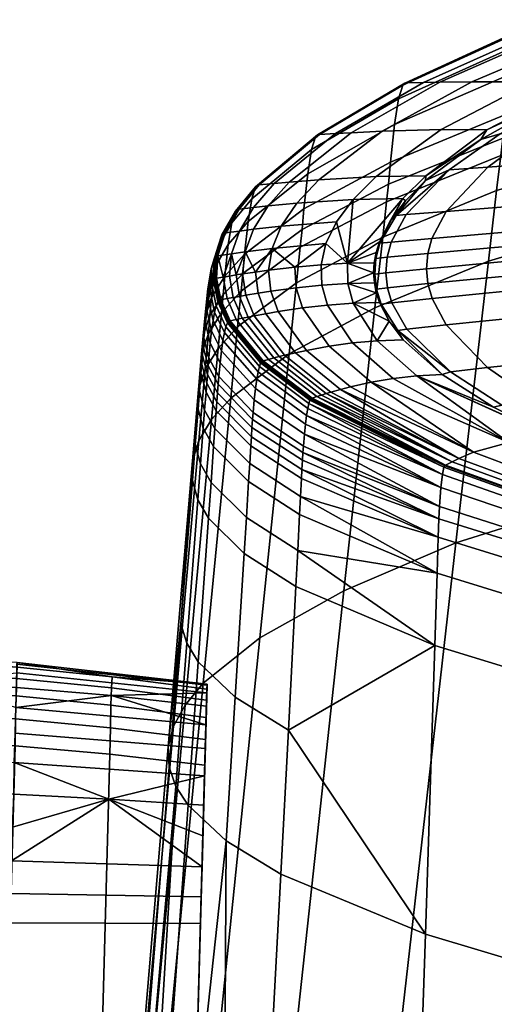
# Model space of a CAD drawing. Header units: millimetres. Extents: x -335 to 335, y -340 to 312.
# Tile 17 of 108: x -228 to -207, y 206 to 252. Entities that reach past the tile are written whole.
import ezdxf

# ---------------------------------------------------------------- set-up
doc = ezdxf.new("R2010")
doc.units = ezdxf.units.MM
doc.header["$MEASUREMENT"] = 0
doc.layers.add('podrucky', color=7, linetype='Continuous', true_color=0x000000)
doc.layers.add('sedak', color=7, linetype='Continuous', true_color=0x7faed0)

msp = doc.modelspace()

# ---------------------------------------------------------------- meshes
at = {"layer": 'podrucky'}
mesh = msp.add_polyface(dxfattribs=at)
corners = [(-219.814, 219.608, 609.354), (-219.843, 218.592, 610.38), (-219.875, 217.414, 611.161), (-220.076, 210.121, 599.247), (-219.774, 221.084, 603.986), (-219.772, 221.138, 605.429), (-219.783, 220.736, 602.584), (-219.779, 220.903, 606.823), (-219.8, 220.123, 601.31), (-219.889, 216.917, 598.534), (-219.854, 218.177, 599.238), (-219.824, 219.267, 600.185), (-219.926, 215.569, 598.11), (-220.042, 211.352, 598.553), (-219.964, 214.163, 597.966), (-220.004, 212.727, 598.114), (-228.721, 214.561, 597.218), (-237.452, 214.853, 596.969), (-233.037, 216.265, 597.224), (-228.667, 216.077, 597.401), (-224.296, 215.845, 597.697), (-228.768, 213.007, 597.343), (-220.004, 212.727, 598.114), (-219.926, 215.569, 598.11), (-219.964, 214.163, 597.966), (-228.584, 219.536, 610.764), (-232.947, 219.831, 610.86), (-232.974, 218.578, 611.784), (-228.605, 218.297, 611.659), (-228.56, 220.593, 609.617), (-232.92, 220.898, 609.683), (-228.533, 221.398, 608.282), (-232.896, 221.709, 608.317), (-224.217, 219.123, 610.604), (-224.24, 217.909, 611.452), (-224.192, 220.163, 609.508), (-224.167, 220.959, 608.224), (-228.506, 221.912, 606.843), (-232.873, 222.225, 606.848), (-224.142, 221.471, 606.835), (-219.843, 218.592, 610.38), (-219.814, 219.608, 609.354), (-219.793, 220.392, 608.141), (-219.875, 217.414, 611.161), (-219.779, 220.903, 606.823), (-228.513, 222.135, 605.331), (-228.52, 222.052, 603.773), (-219.772, 221.138, 605.429), (-219.774, 221.084, 603.986), (-219.783, 220.736, 602.584), (-228.525, 221.658, 602.264), (-232.899, 221.262, 600.786), (-228.531, 220.986, 600.891), (-224.166, 220.606, 601.066), (-219.8, 220.123, 601.31), (-228.569, 220.059, 599.676), (-228.606, 218.885, 598.649), (-219.824, 219.267, 600.185), (-219.854, 218.177, 599.238), (-219.889, 216.917, 598.534), (-228.639, 217.53, 597.878), (-237.368, 217.894, 597.66)]
mesh.append_faces([[corners[k] for k in face] for face in [(0, 1, 2, 2), (3, 4, 5, 5), (6, 4, 3, 3), (5, 7, 3, 3), (6, 3, 8, 8), (9, 10, 3, 3), (11, 3, 10, 10), (11, 8, 3, 3), (12, 9, 13, 13), (14, 12, 15, 15), (13, 15, 12, 12), (16, 17, 18, 19), (20, 21, 16, 16), (21, 20, 22, 22), (20, 23, 24, 24), (20, 24, 22, 22), (19, 20, 16, 16), (25, 26, 27, 28), (29, 30, 26, 25), (31, 32, 30, 29), (33, 25, 28, 34), (35, 29, 25, 33), (36, 31, 29, 35), (37, 38, 32, 31), (31, 36, 39, 37), (35, 33, 40, 41), (36, 35, 41, 42), (33, 34, 43, 40), (36, 42, 44, 39), (45, 38, 37, 37), (46, 45, 47, 48), (45, 37, 39, 39), (47, 39, 44, 44), (39, 47, 45, 45), (48, 49, 50, 46), (51, 50, 52, 52), (50, 49, 53, 52), (49, 54, 53, 53), (55, 51, 52, 52), (56, 55, 57, 58), (55, 52, 53, 53), (57, 53, 54, 54), (53, 57, 55, 55), (58, 59, 60, 56), (61, 60, 19, 18), (19, 60, 20, 20), (59, 20, 60, 60), (59, 23, 20, 20)]])
mesh = msp.add_polyface(dxfattribs=at)
corners = [(-250.009, 212.957, 610.08), (-250.014, 212.773, 610.545), (-249.98, 213.98, 610.374), (-250.07, 210.74, 609.209), (-250.043, 211.699, 609.988), (-250.036, 211.972, 609.57), (-250.009, 212.957, 599.852), (-250.043, 211.699, 599.944), (-250.036, 211.972, 600.363), (-250.07, 210.74, 600.724), (-249.98, 213.98, 599.558), (-250.014, 212.773, 599.387), (-221.041, 175.009, 623.078), (-220.777, 184.611, 617.262), (-220.537, 193.355, 623.825), (-219.875, 217.414, 611.161), (-219.814, 219.608, 609.354), (-219.793, 220.392, 608.141), (-220.076, 210.121, 599.247), (-219.779, 220.903, 606.823), (-220.753, 185.489, 627.436), (-219.889, 216.917, 598.534), (-220.042, 211.352, 598.553), (-237.538, 211.721, 597.517), (-246.273, 211.99, 597.775), (-246.228, 213.487, 597.342), (-237.496, 213.26, 597.086), (-237.576, 210.326, 598.228), (-246.323, 210.635, 598.483), (-228.805, 211.509, 597.776), (-228.768, 213.007, 597.343), (-228.83, 210.154, 598.483), (-246.871, 190.697, 611.569), (-238.13, 190.201, 611.115), (-242.677, 184.034, 615.321), (-247.045, 184.39, 615.709), (-238.305, 183.835, 615.192), (-251.407, 184.903, 616.356), (-220.004, 212.727, 598.114), (-220.042, 211.352, 598.553), (-229.378, 190.216, 611.57), (-229.552, 183.909, 615.71), (-233.93, 183.794, 615.321), (-220.076, 210.121, 599.247), (-220.777, 184.611, 617.262), (-225.167, 184.182, 616.357), (-246.742, 195.387, 625.258), (-251.131, 194.961, 624.661), (-251.371, 186.746, 628.662), (-246.991, 186.923, 629.539), (-246.099, 218.779, 611.66), (-250.479, 218.631, 611.452), (-242.359, 195.594, 625.617), (-242.606, 186.98, 630.066), (-241.72, 218.819, 611.784), (-237.982, 195.582, 625.736), (-238.221, 186.919, 630.241), (-237.345, 218.752, 611.826), (-233.612, 195.353, 625.616), (-233.839, 186.739, 630.065), (-232.974, 218.578, 611.784), (-229.249, 194.905, 625.257), (-229.466, 186.44, 629.538), (-228.605, 218.297, 611.659), (-224.891, 194.239, 624.66), (-225.103, 186.023, 628.661), (-224.24, 217.909, 611.452), (-220.753, 185.489, 627.436), (-220.537, 193.355, 623.825), (-219.875, 217.414, 611.161)]
mesh.append_faces([[corners[k] for k in face] for face in [(0, 1, 2, 2), (3, 4, 5, 5), (0, 5, 4, 4), (0, 4, 1, 1), (6, 7, 8, 8), (9, 8, 7, 7), (10, 11, 6, 6), (7, 6, 11, 11), (12, 13, 14, 14), (13, 15, 14, 14), (13, 16, 15, 15), (16, 13, 17, 17), (18, 19, 13, 13), (17, 13, 19, 19), (20, 12, 14, 14), (21, 18, 22, 22), (23, 24, 25, 26), (27, 28, 24, 23), (29, 23, 26, 30), (31, 27, 23, 29), (32, 28, 27, 33), (32, 34, 35, 35), (34, 33, 36, 36), (37, 32, 35, 35), (34, 32, 33, 33), (29, 30, 38, 39), (33, 27, 31, 40), (41, 42, 40, 40), (42, 33, 40, 40), (36, 33, 42, 42), (40, 31, 43, 44), (45, 40, 44, 44), (41, 40, 45, 45), (39, 43, 31, 29), (46, 47, 48, 49), (50, 51, 47, 46), (52, 46, 49, 53), (54, 50, 46, 52), (55, 52, 53, 56), (57, 54, 52, 55), (58, 55, 56, 59), (60, 57, 55, 58), (61, 58, 59, 62), (63, 60, 58, 61), (64, 61, 62, 65), (66, 63, 61, 64), (64, 65, 67, 68), (66, 64, 68, 69)]])
at = {"layer": 'sedak'}
mesh = msp.add_polyface(dxfattribs=at)
corners = [(-200.389, 241.104, 841.597), (-205.931, 240.604, 835.261), (-205.875, 239.927, 835.241), (-200.345, 240.437, 841.575), (-193.534, 241.701, 846.839), (-193.502, 241.039, 846.815), (-200.334, 241.771, 841.538), (-205.869, 241.291, 835.218), (-193.491, 242.352, 846.767), (-200.188, 242.418, 841.409), (-205.696, 241.957, 835.12), (-193.378, 242.983, 846.613), (-199.688, 243.607, 840.991), (-205.101, 243.177, 834.799), (-192.997, 244.15, 846.117), (-198.241, 245.573, 839.764), (-203.378, 245.181, 833.857), (-191.894, 246.089, 844.655), (-201.356, 246.787, 832.72), (-204.63, 246.563, 826.734), (-206.867, 244.929, 827.491), (-196.54, 247.147, 838.278), (-202.244, 247.944, 825.92), (-203.794, 247.856, 820.374), (-206.293, 246.46, 820.776), (-199.201, 248.145, 831.497), (-194.727, 248.479, 836.679), (-197.256, 250.229, 824.206), (-198.564, 250.164, 819.529), (-194.695, 250.394, 828.92), (-190.935, 250.681, 833.302), (-192.117, 252.098, 822.432), (-193.172, 252.048, 818.655), (-203.68, 248.139, 815.036), (-199.197, 250.076, 815.036), (-193.709, 251.989, 815.036), (-192.016, 248.131, 631.629), (-192.416, 244.93, 625.922), (-206.827, 240.603, 628.397), (-206.454, 243.844, 634.081), (-191.816, 249.73, 634.481), (-206.269, 245.463, 636.922), (-191.717, 250.521, 635.888), (-206.176, 246.267, 638.33), (-191.616, 251.702, 638.089), (-206.082, 247.334, 640.295), (-191.412, 253.774, 643.023), (-205.891, 249.18, 644.639), (-191.203, 255.192, 648.202), (-205.694, 250.449, 649.201), (-190.992, 255.922, 653.52), (-205.495, 251.112, 653.89), (-190.887, 256.024, 656.192), (-205.396, 251.211, 656.249), (-190.782, 256.014, 657.984), (-205.296, 251.212, 657.994), (-189.947, 255.909, 671.096), (-204.506, 251.195, 671.098), (-189.127, 255.806, 684.183), (-203.727, 251.177, 684.184), (-187.539, 255.611, 710.354), (-202.206, 251.138, 710.355), (-199.362, 251.049, 762.695), (-207.593, 248.849, 710.355), (-204.8, 248.852, 762.696), (-197.279, 250.957, 805.838), (-202.706, 248.806, 805.838)]
mesh.append_faces([[corners[k] for k in face] for face in [(0, 1, 2, 3), (4, 0, 3, 5), (6, 7, 1, 0), (8, 6, 0, 4), (9, 10, 7, 6), (11, 9, 6, 8), (12, 13, 10, 9), (14, 12, 9, 11), (15, 16, 13, 12), (17, 15, 12, 14), (18, 19, 20, 16), (21, 18, 16, 15), (22, 23, 24, 19), (25, 22, 19, 18), (26, 25, 18, 21), (27, 28, 23, 22), (29, 27, 22, 25), (30, 29, 25, 26), (31, 32, 28, 27), (33, 23, 28, 34), (34, 28, 32, 35), (36, 37, 38, 39), (40, 36, 39, 41), (42, 40, 41, 43), (44, 42, 43, 45), (46, 44, 45, 47), (48, 46, 47, 49), (50, 48, 49, 51), (52, 50, 51, 53), (54, 52, 53, 55), (56, 54, 55, 57), (58, 56, 57, 59), (60, 58, 59, 61), (62, 61, 63, 64), (65, 62, 64, 66), (34, 65, 66, 66), (33, 34, 66, 66), (34, 35, 65, 65)]])
mesh = msp.add_polyface(dxfattribs=at)
corners = [(-209.616, 240.958, 828.401), (-211.496, 240.782, 821.601), (-211.557, 240.066, 821.613), (-209.68, 240.253, 828.427), (-205.869, 241.291, 835.218), (-205.931, 240.604, 835.261), (-209.429, 241.641, 828.336), (-211.304, 241.476, 821.57), (-205.696, 241.957, 835.12), (-208.772, 242.889, 828.122), (-210.623, 242.742, 821.464), (-205.101, 243.177, 834.799), (-206.867, 244.929, 827.491), (-208.634, 244.807, 821.151), (-203.378, 245.181, 833.857), (-204.63, 246.563, 826.734), (-206.293, 246.46, 820.776), (-210.648, 243.377, 815.036), (-211.34, 242.469, 815.036), (-211.081, 242.702, 817.108), (-209.728, 244.305, 815.036), (-207.182, 246.205, 815.036), (-203.794, 247.856, 820.374), (-203.68, 248.139, 815.036), (-206.454, 243.844, 634.081), (-206.827, 240.603, 628.397), (-212.05, 238.451, 629.627), (-211.694, 241.707, 635.303), (-206.269, 245.463, 636.922), (-211.517, 243.334, 638.14), (-206.176, 246.267, 638.33), (-211.428, 244.143, 639.549), (-206.082, 247.334, 640.295), (-211.339, 245.151, 641.397), (-205.891, 249.18, 644.639), (-211.155, 246.882, 645.448), (-205.694, 250.449, 649.201), (-210.966, 248.073, 649.701), (-205.495, 251.112, 653.89), (-210.775, 248.699, 654.075), (-205.396, 251.211, 656.249), (-210.679, 248.796, 656.278), (-205.296, 251.212, 657.994), (-210.583, 248.801, 658), (-204.506, 251.195, 671.098), (-209.822, 248.816, 671.099), (-203.727, 251.177, 684.184), (-209.069, 248.83, 684.185), (-207.593, 248.849, 710.355), (-213.147, 246.506, 684.185), (-211.726, 246.574, 710.356), (-202.206, 251.138, 710.355), (-204.8, 248.852, 762.696), (-209, 246.654, 762.696), (-206.908, 246.647, 805.838), (-202.706, 248.806, 805.838), (-211.996, 244.493, 762.696), (-209.704, 244.519, 810.437), (-210.772, 243.483, 810.437)]
mesh.append_faces([[corners[k] for k in face] for face in [(0, 1, 2, 3), (4, 0, 3, 5), (6, 7, 1, 0), (8, 6, 0, 4), (9, 10, 7, 6), (11, 9, 6, 8), (12, 13, 10, 9), (14, 12, 9, 11), (15, 16, 13, 12), (17, 18, 19, 19), (13, 19, 10, 10), (17, 19, 20, 20), (20, 13, 16, 21), (21, 16, 22, 23), (19, 13, 20, 20), (24, 25, 26, 27), (28, 24, 27, 29), (30, 28, 29, 31), (32, 30, 31, 33), (34, 32, 33, 35), (36, 34, 35, 37), (38, 36, 37, 39), (40, 38, 39, 41), (42, 40, 41, 43), (44, 42, 43, 45), (46, 44, 45, 47), (48, 47, 49, 50), (51, 46, 47, 48), (52, 48, 50, 53), (53, 54, 55, 52), (54, 53, 56, 57), (55, 54, 23, 23), (58, 18, 17, 17), (17, 20, 57, 58), (57, 20, 21, 21), (54, 21, 23, 23), (54, 57, 21, 21)]])
mesh = msp.add_polyface(dxfattribs=at)
corners = [(-212.009, 240.727, 816.093), (-212.085, 240.53, 815.036), (-212.112, 240.062, 815.036), (-212.064, 240.007, 816.095), (-211.82, 241.424, 816.088), (-211.844, 241.485, 815.036), (-211.996, 241.004, 815.036), (-211.34, 242.469, 815.036), (-211.557, 240.066, 821.613), (-211.496, 240.782, 821.601), (-211.304, 241.476, 821.57), (-210.623, 242.742, 821.464), (-211.081, 242.702, 817.108), (-211.517, 243.334, 638.14), (-211.694, 241.707, 635.303), (-215.655, 239.608, 636.503), (-215.487, 241.242, 639.337), (-211.428, 244.143, 639.549), (-215.403, 242.055, 640.746), (-211.339, 245.151, 641.397), (-215.318, 243.005, 642.48), (-211.155, 246.882, 645.448), (-215.144, 244.621, 646.243), (-210.966, 248.073, 649.701), (-214.964, 245.734, 650.193), (-210.775, 248.699, 654.075), (-214.781, 246.324, 654.257), (-210.679, 248.796, 656.278), (-214.689, 246.417, 656.306), (-214.598, 246.425, 658.004), (-217.458, 244.104, 656.333), (-217.371, 244.115, 658.009), (-210.583, 248.801, 658), (-213.87, 246.467, 671.1), (-216.681, 244.179, 671.101), (-209.822, 248.816, 671.099), (-213.147, 246.506, 684.185), (-215.995, 244.24, 684.186), (-209.069, 248.83, 684.185), (-214.637, 244.348, 710.356), (-216.967, 243.139, 684.186), (-215.645, 243.265, 710.356), (-211.726, 246.574, 710.356), (-215.736, 240.329, 736.526), (-214.526, 240.438, 762.696), (-214.307, 241.41, 762.696), (-216.785, 241.181, 710.356), (-213.821, 242.411, 762.696), (-216.358, 242.208, 710.356), (-213.053, 243.44, 762.696), (-211.996, 244.493, 762.696), (-209, 246.654, 762.696), (-213.31, 240.508, 788.866), (-210.772, 243.483, 810.437), (-209.704, 244.519, 810.437)]
mesh.append_faces([[corners[k] for k in face] for face in [(0, 1, 2, 3), (4, 5, 6, 0), (5, 4, 7, 7), (1, 0, 6, 6), (0, 3, 8, 9), (10, 11, 12, 4), (7, 4, 12, 12), (4, 0, 9, 10), (13, 14, 15, 16), (17, 13, 16, 18), (19, 17, 18, 20), (21, 19, 20, 22), (23, 21, 22, 24), (25, 23, 24, 26), (27, 25, 26, 28), (29, 28, 30, 31), (32, 27, 28, 29), (33, 29, 31, 34), (35, 32, 29, 33), (36, 33, 34, 37), (38, 35, 33, 36), (39, 37, 40, 41), (42, 36, 37, 39), (43, 44, 45, 45), (45, 46, 43, 43), (47, 48, 46, 45), (49, 41, 48, 47), (50, 39, 41, 49), (51, 42, 39, 50), (52, 47, 45, 45), (49, 52, 53, 53), (49, 47, 52, 52), (53, 54, 50, 49), (53, 52, 5, 5), (52, 45, 44, 44), (6, 5, 52, 52), (7, 53, 5, 5), (1, 6, 52, 52)]])
mesh = msp.add_polyface(dxfattribs=at)
corners = [(-215.403, 242.055, 640.746), (-215.487, 241.242, 639.337), (-218.209, 239.212, 640.497), (-218.131, 240.03, 641.908), (-215.318, 243.005, 642.48), (-218.051, 240.923, 643.531), (-217.887, 242.426, 647.014), (-218.96, 239.914, 644.04), (-218.801, 241.362, 647.388), (-215.144, 244.621, 646.243), (-218.637, 242.362, 650.902), (-219.415, 240.325, 647.752), (-219.257, 241.289, 651.128), (-217.717, 243.463, 650.671), (-214.964, 245.734, 650.193), (-219.096, 241.805, 654.603), (-219.584, 240.248, 651.347), (-219.429, 240.746, 654.685), (-218.47, 242.896, 654.52), (-217.544, 244.015, 654.434), (-214.781, 246.324, 654.257), (-219.447, 239.773, 655.572), (-219.41, 239.801, 656.383), (-219.351, 240.83, 656.371), (-219.015, 241.891, 656.359), (-218.386, 242.983, 656.346), (-217.458, 244.104, 656.333), (-214.689, 246.417, 656.306), (-219.373, 239.809, 657.199), (-219.335, 239.815, 658.017), (-219.272, 240.843, 658.015), (-218.934, 241.903, 658.013), (-218.302, 242.995, 658.011), (-217.371, 244.115, 658.009), (-219.037, 239.866, 664.559), (-218.738, 239.916, 671.102), (-218.65, 240.936, 671.101), (-218.287, 241.987, 671.101), (-217.633, 243.069, 671.101), (-216.681, 244.179, 671.101), (-218.438, 239.964, 677.644), (-218.14, 240.011, 684.186), (-218.027, 241.023, 684.186), (-217.642, 242.066, 684.186), (-216.967, 243.139, 684.186), (-215.995, 244.24, 684.186), (-217.54, 240.101, 697.271), (-216.94, 240.184, 710.356), (-216.785, 241.181, 710.356), (-216.358, 242.208, 710.356), (-215.645, 243.265, 710.356), (-215.736, 240.329, 736.526)]
mesh.append_faces([[corners[k] for k in face] for face in [(0, 1, 2, 3), (4, 0, 3, 5), (6, 5, 7, 8), (9, 4, 5, 6), (10, 8, 11, 12), (13, 6, 8, 10), (14, 9, 6, 13), (15, 12, 16, 17), (18, 10, 12, 15), (19, 13, 10, 18), (20, 14, 13, 19), (21, 22, 23, 23), (24, 15, 17, 23), (25, 18, 15, 24), (26, 19, 18, 25), (27, 20, 19, 26), (28, 29, 30, 30), (30, 23, 28, 28), (31, 24, 23, 30), (32, 25, 24, 31), (33, 26, 25, 32), (34, 35, 36, 36), (36, 30, 34, 34), (37, 31, 30, 36), (38, 32, 31, 37), (39, 33, 32, 38), (40, 41, 42, 42), (42, 36, 40, 40), (43, 37, 36, 42), (44, 38, 37, 43), (45, 39, 38, 44), (46, 47, 48, 48), (42, 41, 46, 46), (48, 42, 46, 46), (49, 43, 42, 48), (50, 44, 43, 49), (48, 47, 51, 51)]])
mesh = msp.add_polyface(dxfattribs=at)
corners = [(-204.656, 234.152, 826.816), (-206.223, 233.968, 820.804), (-203.726, 232.677, 820.408), (-202.286, 232.844, 826.017), (-201.446, 234.474, 832.886), (-199.314, 233.13, 831.693), (-196.657, 234.905, 838.544), (-194.87, 233.507, 836.991), (-206.881, 235.702, 827.554), (-208.572, 235.505, 821.171), (-203.442, 236.055, 833.984), (-198.326, 236.535, 839.969), (-191.975, 237.08, 844.928), (-190.702, 235.385, 843.237), (-208.773, 237.667, 828.158), (-210.579, 237.464, 821.474), (-205.132, 238.038, 834.874), (-199.731, 238.553, 841.112), (-193.041, 239.149, 846.274), (-209.424, 238.885, 828.356), (-211.275, 238.687, 821.575), (-205.709, 239.252, 835.162), (-200.208, 239.768, 841.476), (-193.4, 240.372, 846.7), (-209.614, 239.567, 828.412), (-211.481, 239.374, 821.604), (-205.875, 239.927, 835.241), (-200.345, 240.437, 841.575), (-193.502, 241.039, 846.815), (-209.68, 240.253, 828.427), (-211.557, 240.066, 821.613), (-205.931, 240.604, 835.261), (-206.604, 233.875, 815.036), (-208.966, 235.378, 815.036), (-203.809, 232.475, 815.036), (-210.998, 237.406, 817.144), (-210.76, 236.987, 815.036), (-206.827, 240.603, 628.397), (-208.327, 227.638, 605.657), (-213.481, 225.427, 606.922), (-212.05, 238.451, 629.627), (-192.416, 244.93, 625.922), (-194.031, 232.129, 603.089), (-213.631, 234.701, 697.271), (-214.075, 234.573, 684.186), (-208.19, 231.525, 684.185), (-207.512, 231.81, 710.355), (-212.227, 235.034, 736.526), (-213.176, 234.822, 710.356), (-205.893, 232.255, 762.696), (-211.215, 235.202, 762.696), (-210.132, 235.32, 788.866), (-211.95, 236.939, 788.866), (-198.236, 229.918, 796.639)]
mesh.append_faces([[corners[k] for k in face] for face in [(0, 1, 2, 3), (4, 0, 3, 5), (6, 4, 5, 7), (8, 9, 1, 0), (10, 8, 0, 4), (11, 10, 4, 6), (12, 11, 6, 13), (14, 15, 9, 8), (16, 14, 8, 10), (17, 16, 10, 11), (18, 17, 11, 12), (19, 20, 15, 14), (21, 19, 14, 16), (22, 21, 16, 17), (23, 22, 17, 18), (24, 25, 20, 19), (26, 24, 19, 21), (27, 26, 21, 22), (28, 27, 22, 23), (29, 30, 25, 24), (31, 29, 24, 26), (32, 1, 9, 33), (34, 2, 1, 32), (35, 36, 33, 33), (9, 35, 33, 33), (9, 15, 35, 35), (37, 38, 39, 40), (41, 42, 38, 37), (43, 44, 45, 45), (45, 46, 43, 43), (47, 48, 46, 46), (49, 50, 47, 47), (46, 49, 47, 47), (51, 50, 49, 49), (52, 51, 33, 36), (51, 53, 34, 34), (51, 32, 33, 33), (51, 34, 32, 32)]])
mesh = msp.add_polyface(dxfattribs=at)
corners = [(-211.99, 239.149, 815.036), (-211.846, 238.703, 815.036), (-211.765, 238.622, 816.123), (-212.08, 239.603, 815.036), (-211.981, 239.312, 816.094), (-211.399, 237.831, 815.036), (-210.998, 237.406, 817.144), (-210.579, 237.464, 821.474), (-211.275, 238.687, 821.575), (-211.481, 239.374, 821.604), (-211.557, 240.066, 821.613), (-212.064, 240.007, 816.095), (-212.112, 240.062, 815.036), (-211.694, 241.707, 635.303), (-212.05, 238.451, 629.627), (-215.992, 236.341, 630.834), (-215.655, 239.608, 636.503), (-215.487, 241.242, 639.337), (-218.367, 237.574, 637.666), (-218.209, 239.212, 640.497), (-218.051, 240.923, 643.531), (-218.131, 240.03, 641.908), (-219.036, 239.048, 642.471), (-218.96, 239.914, 644.04), (-218.568, 238.927, 671.102), (-218.854, 238.874, 664.559), (-218.433, 237.912, 664.559), (-218.161, 237.969, 671.102), (-218.14, 240.011, 684.186), (-218.438, 239.964, 677.644), (-218.282, 238.979, 677.644), (-217.995, 239.03, 684.186), (-218.738, 239.916, 671.102), (-217.888, 238.025, 677.644), (-217.614, 238.079, 684.186), (-218.65, 240.936, 671.101), (-216.94, 240.184, 710.356), (-217.54, 240.101, 697.271), (-217.42, 239.127, 697.271), (-216.842, 239.218, 710.356), (-217.063, 238.183, 697.271), (-216.508, 238.28, 710.356), (-214.232, 238.581, 762.696), (-215.382, 238.45, 736.526), (-214.165, 236.686, 736.526), (-213.082, 236.837, 762.696), (-214.526, 240.438, 762.696), (-215.736, 240.329, 736.526), (-215.676, 239.375, 736.526), (-214.495, 239.496, 762.696), (-213.055, 238.668, 788.866), (-211.95, 236.939, 788.866), (-213.31, 240.508, 788.866), (-213.297, 239.574, 788.866), (-212.085, 240.53, 815.036)]
mesh.append_faces([[corners[k] for k in face] for face in [(0, 1, 2, 2), (3, 0, 4, 4), (2, 1, 5, 5), (4, 0, 2, 2), (2, 6, 7, 8), (8, 9, 4, 2), (6, 2, 5, 5), (9, 10, 11, 4), (11, 12, 3, 3), (4, 11, 3, 3), (13, 14, 15, 16), (17, 16, 18, 19), (20, 21, 22, 23), (24, 25, 26, 27), (28, 29, 30, 31), (29, 32, 24, 30), (30, 24, 27, 33), (31, 30, 33, 34), (35, 32, 29, 29), (36, 37, 38, 39), (37, 28, 31, 38), (38, 31, 34, 40), (39, 38, 40, 41), (42, 43, 44, 45), (46, 47, 48, 49), (47, 36, 39, 48), (48, 39, 41, 43), (49, 48, 43, 42), (50, 42, 45, 51), (52, 46, 49, 53), (53, 49, 42, 50), (50, 0, 53, 53), (50, 1, 0, 0), (53, 3, 12, 12), (53, 0, 3, 3), (50, 5, 1, 1), (12, 52, 53, 53), (54, 52, 12, 12)]])
mesh = msp.add_polyface(dxfattribs=at)
corners = [(-218.209, 239.212, 640.497), (-218.367, 237.574, 637.666), (-219.264, 236.588, 638.229), (-219.112, 238.229, 641.059), (-219.036, 239.048, 642.471), (-219.714, 237.271, 641.607), (-219.642, 238.092, 643.02), (-218.131, 240.03, 641.908), (-219.568, 238.931, 644.536), (-219.953, 237.164, 643.552), (-219.882, 237.977, 645.017), (-218.96, 239.914, 644.04), (-219.85, 237.745, 646.945), (-219.779, 238.343, 648.449), (-219.736, 239.319, 648.106), (-219.415, 240.325, 647.752), (-218.801, 241.362, 647.388), (-219.633, 239.237, 651.559), (-219.707, 238.841, 649.989), (-219.494, 237.876, 650.258), (-219.424, 238.258, 651.765), (-219.562, 237.397, 648.781), (-219.584, 240.248, 651.347), (-219.257, 241.289, 651.128), (-219.484, 239.719, 654.763), (-219.559, 239.531, 653.153), (-219.354, 238.541, 653.294), (-219.282, 238.723, 654.839), (-218.975, 237.31, 651.964), (-218.907, 237.583, 653.43), (-218.84, 237.759, 654.913), (-219.429, 240.746, 654.685), (-219.41, 239.801, 656.383), (-219.447, 239.773, 655.572), (-219.247, 238.776, 655.616), (-219.211, 238.803, 656.394), (-218.806, 237.811, 655.658), (-218.772, 237.837, 656.406), (-219.351, 240.83, 656.371), (-219.335, 239.815, 658.017), (-219.373, 239.809, 657.199), (-219.175, 238.812, 657.198), (-219.14, 238.819, 658.019), (-218.738, 237.846, 657.197), (-218.704, 237.854, 658.021), (-218.738, 239.916, 671.102), (-219.037, 239.866, 664.559), (-218.854, 238.874, 664.559), (-218.568, 238.927, 671.102), (-218.433, 237.912, 664.559), (-219.272, 240.843, 658.015)]
mesh.append_faces([[corners[k] for k in face] for face in [(0, 1, 2, 3), (4, 3, 5, 6), (7, 0, 3, 4), (8, 6, 9, 10), (11, 4, 6, 8), (12, 13, 14, 14), (14, 10, 12, 12), (15, 8, 10, 14), (16, 11, 8, 15), (17, 18, 19, 20), (18, 13, 21, 19), (18, 17, 22, 22), (14, 13, 18, 18), (22, 14, 18, 18), (23, 15, 14, 22), (24, 25, 26, 27), (25, 17, 20, 26), (26, 20, 28, 29), (27, 26, 29, 30), (25, 24, 31, 31), (22, 17, 25, 25), (31, 22, 25, 25), (32, 33, 34, 35), (33, 24, 27, 34), (34, 27, 30, 36), (35, 34, 36, 37), (31, 24, 33, 33), (38, 31, 33, 33), (39, 40, 41, 42), (40, 32, 35, 41), (41, 35, 37, 43), (42, 41, 43, 44), (38, 32, 40, 40), (45, 46, 47, 48), (46, 39, 42, 47), (47, 42, 44, 49), (50, 39, 46, 46)]])
mesh = msp.add_polyface(dxfattribs=at)
corners = [(-211.399, 237.831, 815.036), (-210.76, 236.987, 815.036), (-210.998, 237.406, 817.144), (-215.655, 239.608, 636.503), (-215.992, 236.341, 630.834), (-218.683, 234.296, 632.002), (-218.367, 237.574, 637.666), (-218.975, 237.31, 651.964), (-219.041, 236.942, 650.52), (-217.488, 235.163, 651.017), (-217.429, 235.504, 652.343), (-219.106, 236.481, 649.103), (-217.546, 234.736, 649.716), (-215.246, 233.106, 650.288), (-215.195, 233.5, 651.481), (-215.145, 233.816, 652.698), (-218.84, 237.759, 654.913), (-218.907, 237.583, 653.43), (-217.369, 235.757, 653.691), (-217.31, 235.922, 655.053), (-215.093, 234.052, 653.934), (-215.04, 234.206, 655.184), (-218.772, 237.837, 656.406), (-218.806, 237.811, 655.658), (-217.279, 235.971, 655.737), (-217.249, 235.997, 656.427), (-215.014, 234.252, 655.812), (-214.988, 234.277, 656.446), (-218.704, 237.854, 658.021), (-218.738, 237.846, 657.197), (-217.219, 236.007, 657.195), (-217.188, 236.015, 658.024), (-214.961, 234.288, 657.194), (-214.935, 234.297, 658.027), (-218.161, 237.969, 671.102), (-218.433, 237.912, 664.559), (-216.946, 236.08, 664.558), (-216.702, 236.144, 671.102), (-214.723, 234.368, 664.558), (-214.509, 234.438, 671.102), (-208.19, 231.525, 684.185), (-214.075, 234.573, 684.186), (-214.293, 234.506, 677.644), (-217.614, 238.079, 684.186), (-217.888, 238.025, 677.644), (-216.457, 236.207, 677.644), (-216.211, 236.268, 684.186), (-207.512, 231.81, 710.355), (-213.176, 234.822, 710.356), (-213.631, 234.701, 697.271), (-216.508, 238.28, 710.356), (-217.063, 238.183, 697.271), (-215.712, 236.384, 697.271), (-215.205, 236.494, 710.356), (-215.382, 238.45, 736.526), (-214.165, 236.686, 736.526), (-212.227, 235.034, 736.526), (-213.082, 236.837, 762.696), (-211.215, 235.202, 762.696), (-211.95, 236.939, 788.866), (-210.132, 235.32, 788.866), (-213.055, 238.668, 788.866)]
mesh.append_faces([[corners[k] for k in face] for face in [(0, 1, 2, 2), (3, 4, 5, 6), (7, 8, 9, 10), (8, 11, 12, 9), (9, 12, 13, 14), (10, 9, 14, 15), (16, 17, 18, 19), (17, 7, 10, 18), (18, 10, 15, 20), (19, 18, 20, 21), (22, 23, 24, 25), (23, 16, 19, 24), (24, 19, 21, 26), (25, 24, 26, 27), (28, 29, 30, 31), (29, 22, 25, 30), (30, 25, 27, 32), (31, 30, 32, 33), (34, 35, 36, 37), (35, 28, 31, 36), (36, 31, 33, 38), (37, 36, 38, 39), (40, 41, 42, 42), (43, 44, 45, 46), (44, 34, 37, 45), (45, 37, 39, 42), (46, 45, 42, 41), (47, 48, 49, 49), (50, 51, 52, 53), (51, 43, 46, 52), (52, 46, 41, 49), (53, 52, 49, 48), (54, 50, 53, 55), (55, 53, 48, 56), (57, 55, 56, 58), (59, 57, 58, 60), (0, 61, 59, 59), (59, 1, 0, 0)]])
mesh = msp.add_polyface(dxfattribs=at)
corners = [(-216.035, 219.011, 625.662), (-216.378, 212.385, 614.374), (-209.72, 209.633, 615.946), (-209.3, 222.919, 638.502), (-215.69, 225.636, 636.951), (-219.706, 228.77, 635.161), (-220.178, 222.167, 623.858), (-218.479, 220.535, 624.791), (-218.069, 227.149, 636.086), (-220.649, 215.564, 612.558), (-218.888, 213.92, 613.498), (-220.45, 230.5, 634.172), (-220.98, 223.911, 622.862), (-220.701, 223.025, 623.368), (-220.199, 229.621, 634.674), (-221.511, 217.322, 611.554), (-221.202, 216.429, 612.064), (-220.44, 231.407, 633.654), (-221.557, 218.244, 611.027), (-220.152, 232.343, 633.119), (-221.321, 219.195, 610.484), (-219.568, 233.307, 632.568), (-220.787, 220.176, 609.923), (-218.683, 234.296, 632.002), (-219.949, 221.183, 609.348), (-215.992, 236.341, 630.834), (-217.346, 223.267, 608.156), (-212.05, 238.451, 629.627), (-213.481, 225.427, 606.922), (-215.604, 227.292, 639.773), (-209.192, 226.239, 644.142), (-215.516, 228.947, 642.595), (-219.47, 232.07, 640.812), (-219.588, 230.42, 637.986), (-217.967, 228.802, 638.91), (-217.863, 230.455, 641.734), (-220.073, 231.269, 637.5), (-215.473, 229.775, 644.007), (-209.137, 227.9, 646.963), (-215.429, 230.603, 645.418), (-217.812, 231.282, 643.146), (-215.407, 231.016, 646.123), (-209.109, 228.736, 648.383), (-215.385, 231.435, 646.836), (-215.363, 231.793, 647.452), (-209.081, 229.31, 649.388), (-215.294, 232.636, 649.126), (-215.34, 232.086, 647.988)]
mesh.append_faces([[corners[k] for k in face] for face in [(0, 1, 2, 2), (3, 4, 0, 0), (2, 3, 0, 0), (5, 6, 7, 8), (6, 9, 10, 7), (7, 10, 1, 0), (8, 7, 0, 4), (11, 12, 13, 14), (12, 15, 16, 13), (13, 16, 9, 6), (14, 13, 6, 5), (12, 11, 17, 17), (18, 15, 12, 12), (17, 18, 12, 12), (19, 20, 18, 17), (21, 22, 20, 19), (23, 24, 22, 21), (25, 26, 24, 23), (27, 28, 26, 25), (29, 4, 3, 3), (30, 31, 29, 29), (3, 30, 29, 29), (32, 33, 34, 35), (33, 5, 8, 34), (34, 8, 4, 29), (35, 34, 29, 31), (36, 14, 5, 33), (37, 31, 30, 30), (38, 39, 37, 37), (30, 38, 37, 37), (40, 35, 31, 37), (41, 39, 38, 38), (42, 43, 41, 41), (38, 42, 41, 41), (44, 43, 42, 42), (42, 45, 44, 44), (46, 47, 45, 45)]])
mesh = msp.add_polyface(dxfattribs=at)
corners = [(-220.317, 232.146, 636.999), (-220.185, 233.793, 639.827), (-220.162, 234.697, 639.31), (-219.264, 236.588, 638.229), (-219.568, 233.307, 632.568), (-220.152, 232.343, 633.119), (-219.86, 235.629, 638.778), (-218.367, 237.574, 637.666), (-218.683, 234.296, 632.002), (-220.052, 235.44, 642.654), (-220.118, 234.616, 641.241), (-219.885, 233.742, 641.741), (-219.822, 234.566, 643.154), (-219.948, 232.918, 640.327), (-219.41, 232.895, 642.224), (-219.351, 233.72, 643.637), (-220.022, 236.341, 642.139), (-219.714, 237.271, 641.607), (-219.112, 238.229, 641.059), (-219.985, 236.264, 644.068), (-220.019, 235.851, 643.361), (-219.791, 234.978, 643.86), (-219.759, 235.392, 644.568), (-219.321, 234.132, 644.344), (-219.292, 234.547, 645.053), (-219.953, 237.164, 643.552), (-219.642, 238.092, 643.02), (-219.232, 235.285, 646.375), (-219.262, 234.935, 645.726), (-217.683, 233.31, 646.618), (-217.656, 233.631, 647.209), (-217.709, 232.938, 645.975), (-219.918, 237.051, 645.484), (-219.952, 236.668, 644.773), (-219.728, 235.787, 645.257), (-219.695, 236.154, 645.937), (-219.882, 237.977, 645.017), (-219.106, 236.481, 649.103), (-219.17, 235.928, 647.721), (-217.602, 234.226, 648.448), (-217.546, 234.736, 649.716), (-219.779, 238.343, 648.449), (-219.85, 237.745, 646.945), (-219.63, 236.822, 647.339), (-219.562, 237.397, 648.781), (-219.494, 237.876, 650.258), (-219.041, 236.942, 650.52), (-219.424, 238.258, 651.765), (-218.975, 237.31, 651.964)]
mesh.append_faces([[corners[k] for k in face] for face in [(0, 1, 2, 2), (3, 4, 5, 6), (7, 8, 4, 3), (9, 10, 11, 12), (10, 1, 13, 11), (12, 11, 14, 15), (10, 9, 16, 16), (2, 1, 10, 10), (16, 2, 10, 10), (17, 6, 2, 16), (18, 3, 6, 17), (19, 20, 21, 22), (20, 9, 12, 21), (21, 12, 15, 23), (22, 21, 23, 24), (20, 19, 25, 25), (16, 9, 20, 20), (25, 16, 20, 20), (26, 17, 16, 25), (27, 28, 29, 30), (28, 24, 31, 29), (32, 33, 34, 35), (33, 19, 22, 34), (34, 22, 24, 28), (35, 34, 28, 27), (33, 32, 36, 36), (25, 19, 33, 33), (36, 25, 33, 33), (37, 38, 39, 40), (38, 27, 30, 39), (41, 42, 43, 44), (42, 32, 35, 43), (43, 35, 27, 38), (44, 43, 38, 37), (36, 32, 42, 42), (45, 44, 37, 46), (47, 45, 46, 48)]])
mesh = msp.add_polyface(dxfattribs=at)
corners = [(-184.293, 154.513, 451.479), (-184.583, 151.319, 445.767), (-204.034, 145.564, 449.058), (-203.736, 148.782, 454.755), (-203.115, 155.216, 466.153), (-217.509, 143.398, 457.833), (-216.893, 149.873, 469.207), (-183.68, 160.888, 462.91), (-225.761, 164.652, 521.059), (-227.908, 138.429, 475.747), (-226.445, 136.526, 476.835), (-224.454, 162.79, 522.123), (-226.017, 165.631, 520.5), (-228.235, 139.43, 475.176), (-225.981, 166.642, 519.922), (-228.268, 140.465, 474.584), (-225.636, 167.686, 519.326), (-227.985, 141.533, 473.974), (-224.977, 168.761, 518.711), (-227.384, 142.635, 473.344), (-222.699, 170.999, 517.432), (-225.21, 144.932, 472.031), (-219.123, 173.344, 516.091), (-221.722, 147.348, 470.651), (-214.224, 175.784, 514.697), (-200.347, 180.899, 511.772), (-180.863, 186.246, 508.715), (-178.285, 202.817, 619.837), (-177.303, 176.062, 574.83), (-173.372, 175.742, 575.012), (-174.503, 202.529, 620.001), (-176.622, 149.549, 529.685), (-172.553, 149.301, 529.826), (-186.011, 203.817, 619.267), (-185.043, 150.521, 529.129), (-201.887, 207.283, 617.288), (-202.693, 154.093, 527.091), (-209.72, 209.633, 615.946), (-211.535, 156.546, 525.69), (-216.378, 212.385, 614.374), (-219.214, 159.435, 524.04), (-218.888, 213.92, 613.498), (-220.649, 215.564, 612.558), (-221.202, 216.429, 612.064), (-221.511, 217.322, 611.554), (-221.557, 218.244, 611.027), (-221.321, 219.195, 610.484), (-220.787, 220.176, 609.923), (-219.949, 221.183, 609.348), (-217.346, 223.267, 608.156), (-213.481, 225.427, 606.922), (-208.327, 227.638, 605.657), (-194.031, 232.129, 603.089), (-174.227, 236.564, 600.552), (-178.777, 216.29, 642.286), (-186.321, 217.198, 641.768)]
mesh.append_faces([[corners[k] for k in face] for face in [(0, 1, 2, 3), (4, 3, 5, 6), (7, 0, 3, 4), (8, 9, 10, 11), (12, 13, 9, 8), (14, 15, 13, 12), (16, 17, 15, 14), (18, 19, 17, 16), (20, 21, 19, 18), (22, 23, 21, 20), (24, 6, 23, 22), (25, 4, 6, 24), (26, 7, 4, 25), (27, 28, 29, 30), (28, 31, 32, 29), (28, 27, 33, 33), (34, 31, 28, 28), (33, 34, 28, 28), (35, 36, 34, 33), (37, 38, 36, 35), (39, 40, 38, 37), (41, 42, 11, 11), (40, 39, 41, 41), (11, 40, 41, 41), (43, 44, 8, 8), (11, 42, 43, 43), (8, 11, 43, 43), (45, 12, 8, 44), (46, 14, 12, 45), (47, 16, 14, 46), (48, 18, 16, 47), (49, 20, 18, 48), (50, 22, 20, 49), (51, 24, 22, 50), (52, 25, 24, 51), (53, 26, 25, 52), (54, 27, 30, 30), (55, 33, 27, 54)]])
mesh = msp.add_polyface(dxfattribs=at)
corners = [(-220.185, 233.793, 639.827), (-220.317, 232.146, 636.999), (-220.073, 231.269, 637.5), (-219.948, 232.918, 640.327), (-220.45, 230.5, 634.172), (-220.199, 229.621, 634.674), (-219.588, 230.42, 637.986), (-219.47, 232.07, 640.812), (-220.44, 231.407, 633.654), (-220.162, 234.697, 639.31), (-219.86, 235.629, 638.778), (-220.152, 232.343, 633.119), (-219.351, 233.72, 643.637), (-219.41, 232.895, 642.224), (-217.812, 231.282, 643.146), (-217.761, 232.108, 644.558), (-217.863, 230.455, 641.734), (-215.473, 229.775, 644.007), (-215.429, 230.603, 645.418), (-219.885, 233.742, 641.741), (-219.292, 234.547, 645.053), (-219.321, 234.132, 644.344), (-217.734, 232.521, 645.264), (-217.709, 232.938, 645.975), (-215.407, 231.016, 646.123), (-215.385, 231.435, 646.836), (-209.081, 229.31, 649.388), (-215.34, 232.086, 647.988), (-215.363, 231.793, 647.452), (-217.683, 233.31, 646.618), (-217.656, 233.631, 647.209), (-209.019, 230.178, 651.316), (-215.246, 233.106, 650.288), (-215.294, 232.636, 649.126), (-217.602, 234.226, 648.448), (-217.546, 234.736, 649.716), (-215.195, 233.5, 651.481), (-208.95, 230.784, 653.334), (-215.145, 233.816, 652.698), (-215.093, 234.052, 653.934), (-208.878, 231.121, 655.42), (-215.04, 234.206, 655.184), (-215.014, 234.252, 655.812), (-208.842, 231.187, 656.481), (-214.988, 234.277, 656.446), (-214.961, 234.288, 657.194), (-208.805, 231.208, 658.032), (-214.935, 234.297, 658.027), (-214.723, 234.368, 664.558), (-208.504, 231.37, 671.102), (-214.509, 234.438, 671.102), (-214.293, 234.506, 677.644), (-208.19, 231.525, 684.185)]
mesh.append_faces([[corners[k] for k in face] for face in [(0, 1, 2, 3), (1, 4, 5, 2), (3, 2, 6, 7), (8, 4, 1, 1), (9, 8, 1, 1), (10, 11, 8, 9), (12, 13, 14, 15), (13, 7, 16, 14), (15, 14, 17, 18), (19, 3, 7, 13), (20, 21, 22, 23), (21, 12, 15, 22), (22, 15, 18, 24), (23, 22, 24, 25), (26, 27, 28, 28), (29, 23, 25, 28), (30, 29, 28, 27), (31, 32, 33, 33), (26, 31, 33, 33), (34, 30, 27, 33), (35, 34, 33, 32), (36, 32, 31, 31), (37, 38, 36, 36), (31, 37, 36, 36), (39, 38, 37, 37), (40, 41, 39, 39), (37, 40, 39, 39), (42, 41, 40, 40), (43, 44, 42, 42), (40, 43, 42, 42), (45, 44, 43, 43), (46, 47, 45, 45), (43, 46, 45, 45), (48, 47, 46, 46), (49, 50, 48, 48), (46, 49, 48, 48), (51, 50, 49, 49), (49, 52, 51, 51)]])
mesh = msp.add_polyface(dxfattribs=at)
corners = [(-197.342, 230.652, 824.324), (-198.53, 230.518, 819.572), (-193.202, 228.681, 818.703), (-192.26, 228.788, 822.557), (-202.286, 232.844, 826.017), (-203.726, 232.677, 820.408), (-199.314, 233.13, 831.693), (-194.857, 230.871, 829.149), (-194.87, 233.507, 836.991), (-191.124, 231.149, 833.664), (-194.201, 228.877, 815.036), (-197.481, 229.978, 815.036), (-200.723, 231.177, 815.036), (-203.809, 232.475, 815.036), (-209.3, 222.919, 638.502), (-209.72, 209.633, 615.946), (-201.887, 207.283, 617.288), (-201.732, 220.596, 639.828), (-201.689, 223.923, 645.464), (-186.321, 217.198, 641.768), (-186.393, 220.533, 647.399), (-209.192, 226.239, 644.142), (-201.666, 225.587, 648.284), (-186.427, 222.201, 650.217), (-209.137, 227.9, 646.963), (-201.655, 226.427, 649.706), (-186.443, 223.045, 651.643), (-209.109, 228.736, 648.383), (-201.643, 226.935, 650.585), (-186.459, 223.457, 652.338), (-209.081, 229.31, 649.388), (-201.612, 227.672, 652.196), (-186.485, 224.001, 653.483), (-209.019, 230.178, 651.316), (-201.576, 228.188, 653.879), (-186.506, 224.386, 654.676), (-208.95, 230.784, 653.334), (-201.536, 228.481, 655.621), (-186.522, 224.612, 655.915), (-208.878, 231.121, 655.42), (-201.515, 228.541, 656.511), (-186.529, 224.664, 656.554), (-208.842, 231.187, 656.481), (-201.494, 228.565, 658.036), (-186.536, 224.689, 658.042), (-208.805, 231.208, 658.032), (-208.504, 231.37, 671.102), (-201.318, 228.742, 671.102), (-208.19, 231.525, 684.185), (-201.123, 228.911, 684.185), (-207.512, 231.81, 710.355), (-200.665, 229.226, 710.355), (-205.893, 232.255, 762.696), (-199.391, 229.72, 762.695), (-210.132, 235.32, 788.866), (-198.236, 229.918, 796.639), (-190.907, 227.887, 815.036)]
mesh.append_faces([[corners[k] for k in face] for face in [(0, 1, 2, 3), (4, 5, 1, 0), (6, 4, 0, 7), (8, 6, 7, 9), (10, 2, 1, 11), (1, 12, 11, 11), (13, 12, 5, 5), (12, 1, 5, 5), (14, 15, 16, 17), (18, 17, 19, 20), (21, 14, 17, 18), (22, 18, 20, 23), (24, 21, 18, 22), (25, 22, 23, 26), (27, 24, 22, 25), (28, 25, 26, 29), (30, 27, 25, 28), (31, 28, 29, 32), (33, 30, 28, 31), (34, 31, 32, 35), (36, 33, 31, 34), (37, 34, 35, 38), (39, 36, 34, 37), (40, 37, 38, 41), (42, 39, 37, 40), (43, 40, 41, 44), (45, 42, 40, 43), (46, 45, 43, 47), (48, 46, 47, 49), (50, 48, 49, 51), (52, 50, 51, 53), (54, 52, 55, 55), (52, 53, 55, 55), (55, 10, 11, 11), (55, 12, 13, 13), (55, 11, 12, 12), (55, 56, 10, 10)]])

doc.saveas('drawing.dxf')
